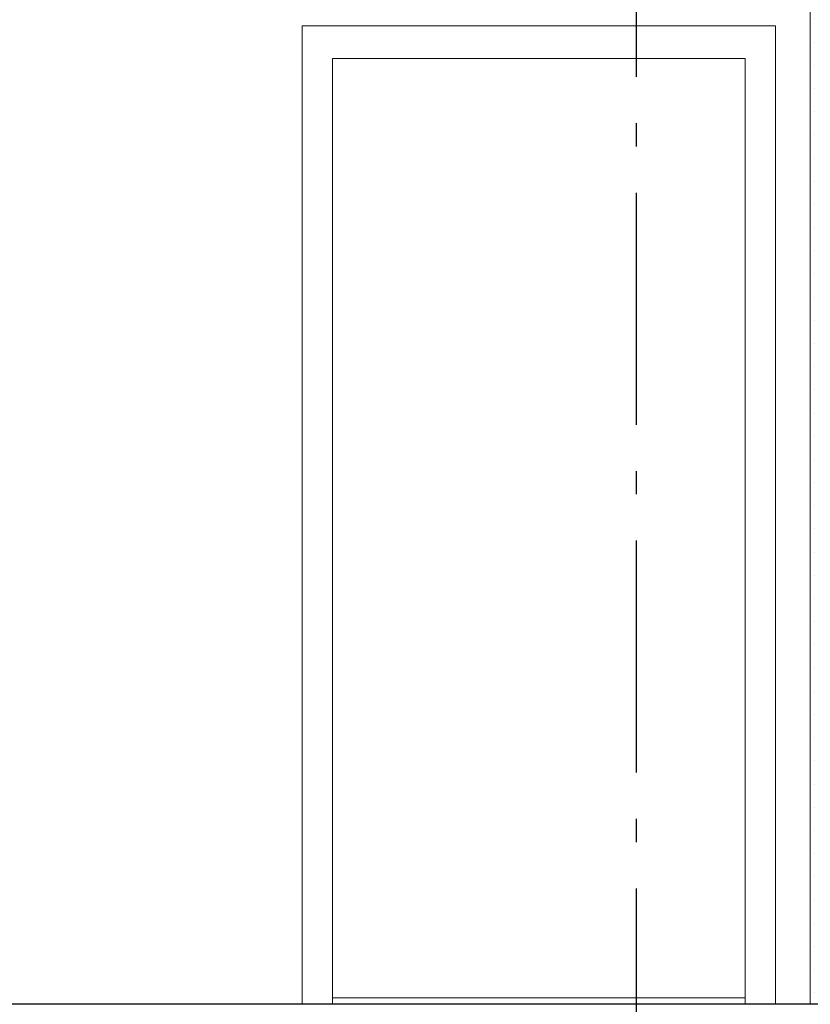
# Model space of a CAD drawing. Header units: millimetres. Extents: x -8544 to 51179, y -2070 to 23603.
# Tile 38 of 174: x -112 to 1592, y 6850 to 8973. Entities that reach past the tile are written whole.
import ezdxf
from ezdxf.enums import TextEntityAlignment as Align

# ---------------------------------------------------------------- set-up
doc = ezdxf.new("R2010")
doc.units = ezdxf.units.MM
doc.header["$LTSCALE"] = 0.5
doc.header["$MEASUREMENT"] = 0
doc.linetypes.add('Akselinje', pattern=[1500, 1000, -200, 100, -200])
doc.linetypes.add('PLINE', pattern=[0])
doc.layers.add('236- Innvendig kledning og overflate(Nye konstruksjoner)', color=7, linetype='Continuous', lineweight=0)
doc.layers.add('244- Vinduer_ dører_ foldevegger(Nye konstruksjoner)', color=7, linetype='Continuous', lineweight=0)
for name, color, linetype in [('242- Ikke-bærende innervegger (Skravur)(Nye konstruksjoner)', 7, 'Continuous'), ('251- Frittbærende dekker', 7, 'Continuous'), ('82-- Modullinjer', 7, 'Continuous')]:
    doc.layers.add(name, color=color, linetype=linetype)
doc.styles.add('GENERATED_STYLE_1', font='arial.ttf')

# ---------------------------------------------------------------- blocks, each defined once
blk = doc.blocks.new('Standard grid marker[3]', base_point=(1216.9, 12550))
at = {"layer": '82-- Modullinjer', "linetype": 'Akselinje'}
blk.add_line((1216.9, 12350), (1216.9, 1550), dxfattribs=at)
at = {"layer": '82-- Modullinjer', "style": 'GENERATED_STYLE_1'}
for tag, p in [('AC_MarkerText_1_0', (1216.9, 12887.5)), ('AC_MarkerText_1_1', (1216.9, 1187.5))]:
    blk.add_attdef(tag, text='', height=175, rotation=360, dxfattribs=at).set_placement(p, align=Align.TOP_CENTER)

msp = doc.modelspace()

# ---------------------------------------------------------------- hatches: boundary and pattern name
at = {"layer": '242- Ikke-bærende innervegger (Skravur)(Nye konstruksjoner)', "linetype": 'Continuous'}
h = msp.add_hatch(dxfattribs=at)
h.set_pattern_fill('Gips', color=256, style=0, pattern_type=2)
h.set_pattern_definition([(270, (0, 0), (86.60254, 0), [0, -50]), (270, (43.3, -25), (86.60254, 0), [0, -50])])
h.paths.add_polyline_path([(1591.9, 6850), (1604.4, 6850), (1604.4, 9853.5), (1591.9, 9853.5)])

# ---------------------------------------------------------------- linework, layer by layer
at = {"layer": '236- Innvendig kledning og overflate(Nye konstruksjoner)', "linetype": 'PLINE'}
msp.add_line((1591.9, 9689.6), (1591.9, 6850), dxfattribs=at)
at = {"layer": '244- Vinduer_ dører_ foldevegger(Nye konstruksjoner)', "linetype": 'PLINE'}
for p, q in [((496.9, 8960), (1516.9, 8960)), ((496.9, 6850), (496.9, 8960)), ((1516.9, 8960), (1516.9, 6850)), ((561.9, 6864), (561.9, 8890)), ((561.9, 8890), (1451.9, 8890)), ((1451.9, 8890), (1451.9, 6864)), ((1451.9, 6864), (561.9, 6864)), ((561.9, 6850), (561.9, 6864)), ((1451.9, 6850), (1451.9, 6864))]:
    msp.add_line(p, q, dxfattribs=at)
at = {"layer": '251- Frittbærende dekker', "linetype": 'PLINE'}
msp.add_line((1591.9, 6850), (-2320.6, 6850), dxfattribs=at)
at = {"layer": '251- Frittbærende dekker', "linetype": 'PLINE', "flags": 128}
msp.add_lwpolyline([(1741.9, 6850), (1729.4, 6850), (1716.9, 6850), (1616.9, 6850), (1604.4, 6850), (1591.9, 6850)], dxfattribs=at)

# ---------------------------------------------------------------- block references
at = {"layer": '82-- Modullinjer', "linetype": 'PLINE'}
msp.add_blockref('Standard grid marker[3]', (1216.9, 12550), dxfattribs=at)

doc.saveas('drawing.dxf')
